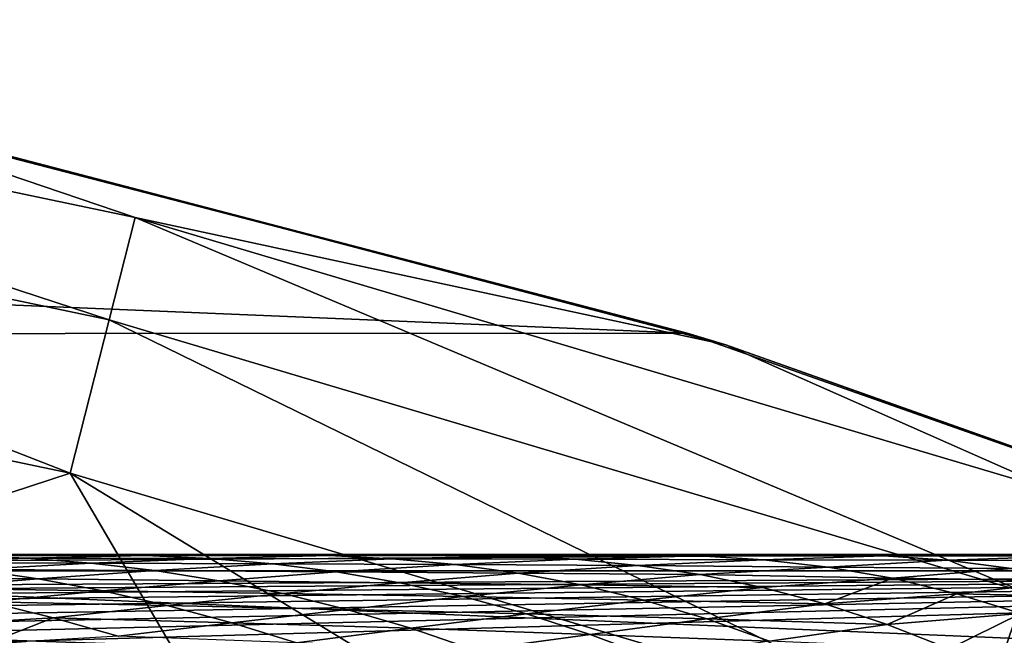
# Model space of a CAD drawing. Header units: metres. Extents: x -24 to 127, y -24 to 24.
# Tile 85 of 151: x 5.64 to 7.66, y 22.33 to 23.6. Entities that reach past the tile are written whole.
import ezdxf

# ---------------------------------------------------------------- set-up
doc = ezdxf.new("R2010")
doc.units = ezdxf.units.M
doc.layers.add('solid_12_381_051_XXX', color=7, linetype='CONTINUOUS')

msp = doc.modelspace()

# ---------------------------------------------------------------- linework, layer by layer
at = {"layer": 'solid_12_381_051_XXX'}
for points in [[(3.902107, 23.384047, -0.293171), (5.819819, 22.981945, -0.293171), (3.937791, 23.597885, -0.618042)], [(3.937791, 23.597885, -0.618042), (5.873039, 23.192106, -0.618042), (5.119081, 23.447708, -1)], [(5.819819, 22.981945, -0.293171), (5.873039, 23.192106, -0.618042), (3.937791, 23.597885, -0.618042)], [(7.005678, 22.954544, -4), (-7.031469, 22.946747, -4), (-5.068629, 23.458105, -4)], [(7.005678, 22.954544, -4), (-5.068629, 23.458105, -4), (5.035244, 23.465336, -4)], [(7.005678, 22.954544, -4), (5.035244, 23.465336, -4), (5.119081, 23.447708, -1)], [(5.873039, 23.192106, -0.618042), (7.085309, 22.930294, -1), (5.119081, 23.447708, -1)], [(7.005678, 22.954544, -4), (5.119081, 23.447708, -1), (7.085309, 22.930294, -1)], [(3.902107, 23.384047, -0.293171), (3.848663, 23.063774, -0.07612), (5.740109, 22.667179, -0.07612)], [(3.902107, 23.384047, -0.293171), (5.740109, 22.667179, -0.07612), (5.819819, 22.981945, -0.293171)], [(5.819819, 22.981945, -0.293171), (7.697775, 22.422853, -0.293171), (5.873039, 23.192106, -0.618042)], [(5.873039, 23.192106, -0.618042), (7.768168, 22.627901, -0.618042), (7.085309, 22.930294, -1)], [(7.697775, 22.422853, -0.293171), (7.768168, 22.627901, -0.618042), (5.873039, 23.192106, -0.618042)], [(5.740109, 22.667179, -0.07612), (3.848663, 23.063774, -0.07612), (5.044343, 22.439543)], [(5.819819, 22.981945, -0.293171), (5.740109, 22.667179, -0.07612), (7.592345, 22.115746, -0.07612)], [(5.819819, 22.981945, -0.293171), (7.592345, 22.115746, -0.07612), (7.697775, 22.422853, -0.293171)], [(8.933308, 22.274727, -4), (-7.031469, 22.946747, -4), (7.005678, 22.954544, -4)], [(8.933308, 22.274727, -4), (7.005678, 22.954544, -4), (7.085309, 22.930294, -1)], [(8.933308, 22.274727, -4), (-8.949168, 22.26848, -4), (-7.031469, 22.946747, -4)], [(7.768168, 22.627901, -0.618042), (9.000687, 22.248318, -1), (7.085309, 22.930294, -1)], [(8.933308, 22.274727, -4), (7.085309, 22.930294, -1), (9.000687, 22.248318, -1)], [(5.740109, 22.667179, -0.07612), (5.044343, 22.439543), (6.013725, 22.199797)], [(5.740109, 22.667179, -0.07612), (6.013725, 22.199797), (6.968518, 21.918751)], [(7.592345, 22.115746, -0.07612), (5.740109, 22.667179, -0.07612), (6.968518, 21.918751)], [(7.606724, 22.5, 114.515129), (0, 22.5, 114.507355), (2.146884, 22.466335, 114.818726)], [(7.606724, 22.5, 114.515129), (0, 22.5, 109.235703), (0, 22.5, 114.507355)], [(0.16062, 22.5, 109.235703), (0, 22.5, 109.235703), (7.606724, 22.5, 114.515129)], [(0.470087, 22.5, 109.235703), (0.16062, 22.5, 109.235703), (7.606724, 22.5, 114.515129)], [(0.533482, 22.5, 109.235703), (0.470087, 22.5, 109.235703), (7.606724, 22.5, 114.515129)], [(0.906506, 22.5, 109.235703), (0.533482, 22.5, 109.235703), (7.606724, 22.5, 114.515129)], [(1.28007, 22.5, 109.235703), (0.906506, 22.5, 109.235703), (7.606724, 22.5, 114.515129)], [(1.394526, 22.5, 109.235703), (1.28007, 22.5, 109.235703), (7.606724, 22.5, 114.515129)], [(1.653482, 22.5, 109.235703), (1.394526, 22.5, 109.235703), (7.606724, 22.5, 114.515129)], [(1.848878, 22.5, 109.235703), (1.653482, 22.5, 109.235703), (7.606724, 22.5, 114.515129)], [(2.026764, 22.5, 109.235703), (1.848878, 22.5, 109.235703), (7.606724, 22.5, 114.515129)], [(2.297986, 22.5, 109.235703), (2.026764, 22.5, 109.235703), (7.606724, 22.5, 114.515129)], [(10.720442, 22.466816, 114.824646), (7.606724, 22.5, 114.515129), (2.146884, 22.466335, 114.818726)], [(2.399938, 22.5, 109.235703), (2.297986, 22.5, 109.235703), (7.606724, 22.5, 114.515129)], [(2.741849, 22.5, 109.235703), (2.399938, 22.5, 109.235703), (7.606724, 22.5, 114.515129)], [(3.146214, 22.5, 109.235703), (2.741849, 22.5, 109.235703), (7.606724, 22.5, 114.515129)], [(3.519418, 22.5, 109.235703), (3.146214, 22.5, 109.235703), (7.606724, 22.5, 114.515129)], [(3.61309, 22.5, 109.235703), (3.519418, 22.5, 109.235703), (7.606724, 22.5, 114.515129)], [(3.892503, 22.5, 109.235703), (3.61309, 22.5, 109.235703), (7.606724, 22.5, 114.515129)], [(4.040703, 22.5, 109.235703), (3.892503, 22.5, 109.235703), (7.606724, 22.5, 114.515129)], [(4.265714, 22.5, 109.235703), (4.040703, 22.5, 109.235703), (7.606724, 22.5, 114.515129)], [(4.463353, 22.5, 109.235703), (4.265714, 22.5, 109.235703), (7.606724, 22.5, 114.515129)], [(4.639316, 22.5, 109.235703), (4.463353, 22.5, 109.235703), (7.606724, 22.5, 114.515129)], [(4.88132, 22.5, 109.235703), (4.639316, 22.5, 109.235703), (7.606724, 22.5, 114.515129)], [(5.013588, 22.5, 109.235703), (4.88132, 22.5, 109.235703), (7.606724, 22.5, 114.515129)], [(5.294887, 22.5, 109.235703), (5.013588, 22.5, 109.235703), (7.606724, 22.5, 114.515129)], [(5.277575, 22.4928, 108.853149), (5.519754, 22.498194, 109.04657), (5.651132, 22.49251, 108.857559)], [(5.409888, 22.483374, 108.662193), (5.277575, 22.4928, 108.853149), (5.651132, 22.49251, 108.857559)], [(5.388845, 22.5, 109.235703), (5.294887, 22.5, 109.235703), (7.606724, 22.5, 114.515129)], [(5.703902, 22.5, 109.235703), (5.388845, 22.5, 109.235703), (7.606724, 22.5, 114.515129)], [(5.519754, 22.498194, 109.04657), (5.388845, 22.5, 109.235703), (5.703902, 22.5, 109.235703)], [(5.409888, 22.483374, 108.662193), (5.651132, 22.49251, 108.857559), (5.782453, 22.482279, 108.668808)], [(5.519754, 22.498194, 109.04657), (5.703902, 22.5, 109.235703), (5.76498, 22.5, 109.235703)], [(5.519754, 22.498194, 109.04657), (5.76498, 22.5, 109.235703), (5.895047, 22.498127, 109.049065)], [(5.651132, 22.49251, 108.857559), (5.519754, 22.498194, 109.04657), (5.895047, 22.498127, 109.049065)], [(5.651132, 22.49251, 108.857559), (5.895047, 22.498127, 109.049065), (6.02546, 22.491905, 108.862259)], [(5.782453, 22.482279, 108.668808), (5.651132, 22.49251, 108.857559), (6.02546, 22.491905, 108.862259)], [(5.76498, 22.5, 109.235703), (5.703902, 22.5, 109.235703), (7.606724, 22.5, 114.515129)], [(6.108112, 22.5, 109.235703), (5.76498, 22.5, 109.235703), (7.606724, 22.5, 114.515129)], [(5.895047, 22.498127, 109.049065), (5.76498, 22.5, 109.235703), (6.108112, 22.5, 109.235703)], [(5.782453, 22.482279, 108.668808), (6.02546, 22.491905, 108.862259), (6.155789, 22.480865, 108.675781)], [(5.895047, 22.498127, 109.049065), (6.108112, 22.5, 109.235703), (6.271044, 22.497826, 109.051849)], [(6.02546, 22.491905, 108.862259), (5.895047, 22.498127, 109.049065), (6.271044, 22.497826, 109.051849)], [(6.02546, 22.491905, 108.862259), (6.271044, 22.497826, 109.051849), (6.400471, 22.49115, 108.867332)], [(6.155789, 22.480865, 108.675781), (6.02546, 22.491905, 108.862259), (6.400471, 22.49115, 108.867332)], [(6.50764, 22.5, 109.235703), (6.108112, 22.5, 109.235703), (7.606724, 22.5, 114.515129)], [(6.271044, 22.497826, 109.051849), (6.108112, 22.5, 109.235703), (6.50764, 22.5, 109.235703)], [(6.155789, 22.480865, 108.675781), (6.400471, 22.49115, 108.867332), (6.529778, 22.479338, 108.68325)], [(6.271044, 22.497826, 109.051849), (6.50764, 22.5, 109.235703), (6.647743, 22.497541, 109.054832)], [(6.400471, 22.49115, 108.867332), (6.271044, 22.497826, 109.051849), (6.647743, 22.497541, 109.054832)], [(6.400471, 22.49115, 108.867332), (6.647743, 22.497541, 109.054832), (6.776183, 22.490467, 108.872673)], [(6.529778, 22.479338, 108.68325), (6.400471, 22.49115, 108.867332), (6.776183, 22.490467, 108.872673)], [(6.89797, 22.5, 109.235703), (6.50764, 22.5, 109.235703), (7.606724, 22.5, 114.515129)], [(6.647743, 22.497541, 109.054832), (6.50764, 22.5, 109.235703), (6.89797, 22.5, 109.235703)], [(6.529778, 22.479338, 108.68325), (6.776183, 22.490467, 108.872673), (6.904463, 22.47784, 108.691025)], [(6.647743, 22.497541, 109.054832), (6.89797, 22.5, 109.235703), (7.030209, 22.497227, 109.050743)], [(6.776183, 22.490467, 108.872673), (6.647743, 22.497541, 109.054832), (7.030209, 22.497227, 109.050743)], [(6.776183, 22.490467, 108.872673), (7.030209, 22.497227, 109.050743), (7.162742, 22.48905, 108.863831)], [(6.904463, 22.47784, 108.691025), (6.776183, 22.490467, 108.872673), (7.162742, 22.48905, 108.863831)], [(7.276939, 22.5, 109.235703), (6.89797, 22.5, 109.235703), (7.606724, 22.5, 114.515129)], [(7.030209, 22.497227, 109.050743), (6.89797, 22.5, 109.235703), (7.276939, 22.5, 109.235703)], [(6.904463, 22.47784, 108.691025), (7.162742, 22.48905, 108.863831), (7.295056, 22.474094, 108.677559)], [(7.030209, 22.497227, 109.050743), (7.276939, 22.5, 109.235703), (7.408415, 22.497208, 109.053612)], [(7.162742, 22.48905, 108.863831), (7.030209, 22.497227, 109.050743), (7.408415, 22.497208, 109.053612)], [(7.162742, 22.48905, 108.863831), (7.408415, 22.497208, 109.053612), (7.540133, 22.488237, 108.868927)], [(7.295056, 22.474094, 108.677559), (7.162742, 22.48905, 108.863831), (7.540133, 22.488237, 108.868927)], [(7.656241, 22.5, 109.235703), (7.276939, 22.5, 109.235703), (7.606724, 22.5, 114.515129)], [(7.408415, 22.497208, 109.053612), (7.276939, 22.5, 109.235703), (7.656241, 22.5, 109.235703)], [(7.295056, 22.474094, 108.677559), (7.540133, 22.488237, 108.868927), (7.671579, 22.471626, 108.684982)], [(7.408415, 22.497208, 109.053612), (7.656241, 22.5, 109.235703), (7.78735, 22.497023, 109.056175)], [(7.540133, 22.488237, 108.868927), (7.408415, 22.497208, 109.053612), (7.78735, 22.497023, 109.056175)], [(7.540133, 22.488237, 108.868927), (7.78735, 22.497023, 109.056175), (7.918308, 22.487003, 108.87368)], [(7.671579, 22.471626, 108.684982), (7.540133, 22.488237, 108.868927), (7.918308, 22.487003, 108.87368)], [(10.720442, 22.466816, 114.824646), (15.12679, 22.5, 114.521751), (7.606724, 22.5, 114.515129)], [(7.656241, 22.5, 109.235703), (7.606724, 22.5, 114.515129), (15.12679, 22.5, 114.521751)], [(8.036131, 22.5, 109.235703), (7.656241, 22.5, 109.235703), (15.12679, 22.5, 114.521751)], [(7.78735, 22.497023, 109.056175), (7.656241, 22.5, 109.235703), (8.036131, 22.5, 109.235703)], [(59.861588, 20.49943, 144.450394), (1.120382, 22.47504, 144.451141), (1.117329, 22.39463, 144.784668)], [(59.861588, 20.49943, 144.450394), (1.333833, 22.467861, 142.70961), (1.120382, 22.47504, 144.451141)], [(59.861588, 20.49943, 144.450394), (1.901668, 22.448765, 142.694), (1.333833, 22.467861, 142.70961)], [(10.720442, 22.466816, 114.824646), (2.146884, 22.466335, 114.818726), (3.286784, 22.425842, 114.923088)], [(10.720442, 22.466816, 114.824646), (3.286784, 22.425842, 114.923088), (3.515931, 22.415623, 114.943344)], [(10.720442, 22.466816, 114.824646), (3.515931, 22.415623, 114.943344), (3.756382, 22.40415, 114.964302)], [(10.720442, 22.466816, 114.824646), (3.756382, 22.40415, 114.964302), (4.008495, 22.391323, 114.985878)], [(10.720442, 22.466816, 114.824646), (4.008495, 22.391323, 114.985878), (4.27299, 22.37701, 115.008034)], [(10.720442, 22.466816, 114.824646), (4.27299, 22.37701, 115.008034), (4.550395, 22.361073, 115.03067)], [(10.720442, 22.466816, 114.824646), (4.550395, 22.361073, 115.03067), (4.792315, 22.346405, 115.049889)], [(10.720442, 22.466816, 114.824646), (4.792315, 22.346405, 115.049889), (5.043769, 22.330414, 115.069305)], [(10.720442, 22.466816, 114.824646), (5.043769, 22.330414, 115.069305), (5.307351, 22.312815, 115.089043)], [(5.304527, 22.453478, 108.270264), (5.542191, 22.469273, 108.47139), (5.674509, 22.45013, 108.280701)], [(13.648537, 22.312981, 115.095947), (10.720442, 22.466816, 114.824646), (5.307351, 22.312815, 115.089043)], [(5.542191, 22.469273, 108.47139), (5.409888, 22.483374, 108.662193), (5.782453, 22.482279, 108.668808)], [(5.542191, 22.469273, 108.47139), (5.782453, 22.482279, 108.668808), (5.913735, 22.467031, 108.480293)], [(5.674509, 22.45013, 108.280701), (5.542191, 22.469273, 108.47139), (5.913735, 22.467031, 108.480293)], [(5.674509, 22.45013, 108.280701), (5.913735, 22.467031, 108.480293), (6.044999, 22.446331, 108.291969)], [(5.913735, 22.467031, 108.480293), (5.782453, 22.482279, 108.668808), (6.155789, 22.480865, 108.675781)], [(5.913735, 22.467031, 108.480293), (6.155789, 22.480865, 108.675781), (6.286046, 22.464443, 108.489624)], [(6.044999, 22.446331, 108.291969), (5.913735, 22.467031, 108.480293), (6.286046, 22.464443, 108.489624)], [(6.286046, 22.464443, 108.489624), (6.155789, 22.480865, 108.675781), (6.529778, 22.479338, 108.68325)], [(6.286046, 22.464443, 108.489624), (6.529778, 22.479338, 108.68325), (6.658974, 22.461727, 108.499557)], [(6.658974, 22.461727, 108.499557), (6.529778, 22.479338, 108.68325), (6.904463, 22.47784, 108.691025)], [(6.658974, 22.461727, 108.499557), (6.904463, 22.47784, 108.691025), (7.032588, 22.458799, 108.509842)], [(7.032588, 22.458799, 108.509842), (6.904463, 22.47784, 108.691025), (7.295056, 22.474094, 108.677559)], [(7.032588, 22.458799, 108.509842), (7.295056, 22.474094, 108.677559), (7.427148, 22.451208, 108.491875)], [(7.427148, 22.451208, 108.491875), (7.295056, 22.474094, 108.677559), (7.671579, 22.471626, 108.684982)], [(7.427148, 22.451208, 108.491875), (7.671579, 22.471626, 108.684982), (7.802738, 22.446377, 108.501717)], [(59.861588, 20.49943, 144.450394), (59.861588, 20.49943, 142.722382), (1.901668, 22.448765, 142.694)], [(59.859268, 20.418634, 142.388626), (1.901668, 22.448765, 142.694), (59.861588, 20.49943, 142.722382)], [(59.859268, 20.418634, 142.388626), (2.613668, 22.422586, 142.65802), (1.901668, 22.448765, 142.694)], [(5.437919, 22.430876, 108.077377), (5.304527, 22.453478, 108.270264), (5.674509, 22.45013, 108.280701)], [(5.437919, 22.430876, 108.077377), (5.674509, 22.45013, 108.280701), (5.806863, 22.425638, 108.090103)], [(5.806863, 22.425638, 108.090103), (5.674509, 22.45013, 108.280701), (6.044999, 22.446331, 108.291969)], [(5.806863, 22.425638, 108.090103), (6.044999, 22.446331, 108.291969), (6.176259, 22.41987, 108.103806)], [(6.044999, 22.446331, 108.291969), (6.286046, 22.464443, 108.489624), (6.416243, 22.442156, 108.303741)], [(6.176259, 22.41987, 108.103806), (6.044999, 22.446331, 108.291969), (6.416243, 22.442156, 108.303741)], [(6.416243, 22.442156, 108.303741), (6.286046, 22.464443, 108.489624), (6.658974, 22.461727, 108.499557)], [(6.416243, 22.442156, 108.303741), (6.658974, 22.461727, 108.499557), (6.788064, 22.437668, 108.316208)], [(6.788064, 22.437668, 108.316208), (6.658974, 22.461727, 108.499557), (7.032588, 22.458799, 108.509842)], [(6.788064, 22.437668, 108.316208), (7.032588, 22.458799, 108.509842), (7.160559, 22.43251, 108.329086)], [(7.160559, 22.43251, 108.329086), (7.032588, 22.458799, 108.509842), (7.427148, 22.451208, 108.491875)], [(7.288366, 22.39852, 108.148682), (7.160559, 22.43251, 108.329086), (7.427148, 22.451208, 108.491875)], [(7.288366, 22.39852, 108.148682), (7.427148, 22.451208, 108.491875), (7.559005, 22.419693, 108.306709)], [(7.559005, 22.419693, 108.306709), (7.427148, 22.451208, 108.491875), (7.802738, 22.446377, 108.501717)], [(7.559005, 22.419693, 108.306709), (7.802738, 22.446377, 108.501717), (7.933588, 22.411825, 108.319031)], [(6.013725, 22.199797), (5.044343, 22.439543), (1.943811, 22.415854)], [(5.571406, 22.403172, 107.88446), (5.437919, 22.430876, 108.077377), (5.806863, 22.425638, 108.090103)], [(5.571406, 22.403172, 107.88446), (5.806863, 22.425638, 108.090103), (5.939272, 22.395634, 107.899551)], [(5.939272, 22.395634, 107.899551), (5.806863, 22.425638, 108.090103), (6.176259, 22.41987, 108.103806)], [(6.176259, 22.41987, 108.103806), (6.416243, 22.442156, 108.303741), (6.546391, 22.413565, 108.11808)], [(6.546391, 22.413565, 108.11808), (6.416243, 22.442156, 108.303741), (6.788064, 22.437668, 108.316208)], [(6.546391, 22.413565, 108.11808), (6.788064, 22.437668, 108.316208), (6.917055, 22.406559, 108.133148)], [(6.917055, 22.406559, 108.133148), (6.788064, 22.437668, 108.316208), (7.160559, 22.43251, 108.329086)], [(6.917055, 22.406559, 108.133148), (7.160559, 22.43251, 108.329086), (7.288366, 22.39852, 108.148682)], [(6.013725, 22.199797), (1.943811, 22.415854), (3.88823, 22.16086)], [(59.859268, 20.418634, 142.388626), (3.341708, 22.393856, 142.618896), (2.613668, 22.422586, 142.65802)], [(5.939272, 22.395634, 107.899551), (6.176259, 22.41987, 108.103806), (6.307528, 22.387394, 107.915741)], [(6.307528, 22.387394, 107.915741), (6.176259, 22.41987, 108.103806), (6.546391, 22.413565, 108.11808)], [(6.307528, 22.387394, 107.915741), (6.546391, 22.413565, 108.11808), (6.676495, 22.378288, 107.932594)], [(6.676495, 22.378288, 107.932594), (6.546391, 22.413565, 108.11808), (6.917055, 22.406559, 108.133148)], [(6.676495, 22.378288, 107.932594), (6.917055, 22.406559, 108.133148), (7.045935, 22.368132, 107.950333)], [(7.045935, 22.368132, 107.950333), (6.917055, 22.406559, 108.133148), (7.288366, 22.39852, 108.148682)], [(7.415994, 22.356598, 107.968575), (7.288366, 22.39852, 108.148682), (7.559005, 22.419693, 108.306709)], [(7.415994, 22.356598, 107.968575), (7.559005, 22.419693, 108.306709), (7.690609, 22.379139, 108.121979)], [(7.690609, 22.379139, 108.121979), (7.559005, 22.419693, 108.306709), (7.933588, 22.411825, 108.319031)], [(7.697775, 22.422853, -0.293171), (7.592345, 22.115746, -0.07612), (9.392717, 21.413239, -0.07612)], [(59.859264, 20.418608, 144.783646), (1.117329, 22.39463, 144.784668), (1.109322, 22.16617, 145.039474)], [(59.859264, 20.418608, 144.783646), (59.861588, 20.49943, 144.450394), (1.117329, 22.39463, 144.784668)], [(59.859268, 20.418634, 142.388626), (4.085761, 22.36175, 142.576828), (3.341708, 22.393856, 142.618896)], [(5.437957, 22.354385, 107.531151), (5.571406, 22.403172, 107.88446), (5.705008, 22.37031, 107.691483)], [(5.705008, 22.37031, 107.691483), (5.571406, 22.403172, 107.88446), (5.939272, 22.395634, 107.899551)], [(5.705008, 22.37031, 107.691483), (5.939272, 22.395634, 107.899551), (6.071751, 22.359991, 107.708992)], [(6.071751, 22.359991, 107.708992), (5.939272, 22.395634, 107.899551), (6.307528, 22.387394, 107.915741)], [(6.071751, 22.359991, 107.708992), (6.307528, 22.387394, 107.915741), (6.43881, 22.348696, 107.727745)], [(6.43881, 22.348696, 107.727745), (6.307528, 22.387394, 107.915741), (6.676495, 22.378288, 107.932594)], [(7.045935, 22.368132, 107.950333), (7.288366, 22.39852, 108.148682), (7.415994, 22.356598, 107.968575)], [(5.568989, 22.317068, 107.341293), (5.437957, 22.354385, 107.531151), (5.705008, 22.37031, 107.691483)], [(5.568989, 22.317068, 107.341293), (5.705008, 22.37031, 107.691483), (5.838737, 22.332249, 107.498398)], [(5.838737, 22.332249, 107.498398), (5.705008, 22.37031, 107.691483), (6.071751, 22.359991, 107.708992)], [(6.43881, 22.348696, 107.727745), (6.676495, 22.378288, 107.932594), (6.806544, 22.336185, 107.747231)], [(6.806544, 22.336185, 107.747231), (6.676495, 22.378288, 107.932594), (7.045935, 22.368132, 107.950333)], [(6.806544, 22.336185, 107.747231), (7.045935, 22.368132, 107.950333), (7.17469, 22.322247, 107.767685)], [(7.17469, 22.322247, 107.767685), (7.045935, 22.368132, 107.950333), (7.415994, 22.356598, 107.968575)], [(7.543432, 22.306566, 107.788658), (7.415994, 22.356598, 107.968575), (7.690609, 22.379139, 108.121979)], [(7.543432, 22.306566, 107.788658), (7.690609, 22.379139, 108.121979), (7.821947, 22.329206, 107.937561)], [(59.859268, 20.418634, 142.388626), (4.845806, 22.325695, 142.532043), (4.085761, 22.36175, 142.576828)], [(5.838737, 22.332249, 107.498398), (6.071751, 22.359991, 107.708992), (6.204298, 22.31863, 107.518394)], [(6.204298, 22.31863, 107.518394), (6.071751, 22.359991, 107.708992), (6.43881, 22.348696, 107.727745)], [(6.204298, 22.31863, 107.518394), (6.43881, 22.348696, 107.727745), (6.570091, 22.303715, 107.539772)], [(6.570091, 22.303715, 107.539772), (6.43881, 22.348696, 107.727745), (6.806544, 22.336185, 107.747231)], [(7.17469, 22.322247, 107.767685), (7.415994, 22.356598, 107.968575), (7.543432, 22.306566, 107.788658)], [(6.570091, 22.303715, 107.539772), (6.806544, 22.336185, 107.747231), (6.93652, 22.287167, 107.561935)], [(6.93652, 22.287167, 107.561935), (6.806544, 22.336185, 107.747231), (7.17469, 22.322247, 107.767685)]]:
    msp.add_3dface(points, dxfattribs=at)

doc.saveas('drawing.dxf')
